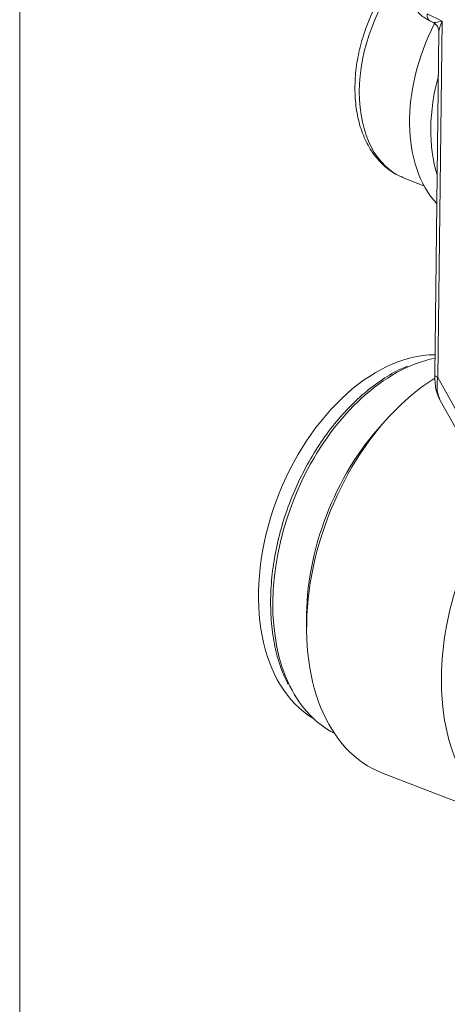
# Model space of a CAD drawing. Header units: millimetres. Extents: x 4 to 836, y 3 to 589.
# Tile 2 of 93: x 173 to 184, y 122 to 148. Entities that reach past the tile are written whole.
import ezdxf

# ---------------------------------------------------------------- set-up
doc = ezdxf.new("R2010")
doc.units = ezdxf.units.MM
doc.layers.add('1', color=7, linetype='Continuous', true_color=0xffffff)

msp = doc.modelspace()

# ---------------------------------------------------------------- linework, layer by layer
at = {"layer": '1', "color": 251, "linetype": 'Continuous', "lineweight": 18}
msp.add_line((172.88, 100.016), (172.88, 218.172), dxfattribs=at)
at = {"layer": '1', "color": 27, "linetype": 'Continuous', "lineweight": 13}
for p, q in [((183.838, 148.268), (184.239, 148.07)), ((184.239, 148.07), (184.121, 138.487)), ((184.121, 138.487), (185.679, 135.695))]:
    msp.add_line(p, q, dxfattribs=at)
at = {"layer": '1', "color": 27, "linetype": 'Continuous', "lineweight": 18}
for p, q in [((183.923, 148.075), (184.001, 148.036)), ((184.153, 147.789), (184.04, 138.566)), ((184.19, 137.868), (185.839, 134.913)), ((182.818, 137.438), (182.627, 137.232)), ((180.593, 131.941), (180.596, 131.66)), ((182.64, 127.842), (186.228, 126.462))]:
    msp.add_line(p, q, dxfattribs=at)
at = {"layer": '1', "color": 9, "linetype": 'Continuous', "lineweight": 18}
msp.add_line((183.221, 143.852), (183.752, 143.648), dxfattribs=at)
at = {"layer": '1', "color": 9, "linetype": 'Continuous', "lineweight": 13}
msp.add_ellipse((184.477, 147.119), major_axis=(1.256, 3.267), ratio=0.648836, start_param=1.0603, end_param=3.141507, dxfattribs=at)
at = {"layer": '1', "color": 27, "linetype": 'Continuous', "lineweight": 13}
for centre, major_axis, ratio, start_param, end_param in [((184.056, 148.344), (0.133, 0.269), 0.647505, 2.150177, 3.141594), ((184.457, 148.146), (0.457, 0.108), 0.05628, 3.20961, 4.201003), ((184.457, 148.146), (0.275, 0.437), 0.299361, 1.926932, 2.693725), ((183.488, 133.864), (1.938, 5.04), 0.648836, 0.56206, 2.603212), ((184.34, 138.562), (0.3, -0.004), 0.377404, 3.141581, 3.901174)]:
    msp.add_ellipse(centre, major_axis=major_axis, ratio=ratio, start_param=start_param, end_param=end_param, dxfattribs=at)
at = {"layer": '1', "color": 9, "linetype": 'Continuous', "lineweight": 18}
for centre, start_param, end_param in [((186.181, 146.463), 1.402436, 2.842856), ((186.75, 146.245), 1.722289, 2.457127)]:
    msp.add_ellipse(centre, major_axis=(1.436, 3.733), ratio=0.648836, start_param=start_param, end_param=end_param, dxfattribs=at)
at = {"layer": '1', "color": 18, "linetype": 'Continuous', "lineweight": 18}
msp.add_ellipse((182.998, 134.051), major_axis=(1.885, 4.9), ratio=0.648836, start_param=0.247661, end_param=3.031897, dxfattribs=at)
at = {"layer": '1', "color": 27, "linetype": 'Continuous', "lineweight": 18}
for centre, major_axis, ratio, start_param, end_param in [((183.488, 133.864), (1.938, 5.04), 0.648836, 0.387996, 0.56206), ((184.767, 133.373), (2.127, 5.53), 0.648836, 0.710206, 3.141504), ((184.833, 138.767), (0.475, 1.061), 0.52146, 2.060418, 2.770617), ((184.411, 133.509), (-1.947, -5.063), 0.648836, 4.162718, 5.261981), ((188.389, 131.979), (-2.127, -5.53), 0.648836, 4.371437, 6.27377), ((183.488, 133.864), (1.938, 5.04), 0.648836, 2.603212, 3.076119)]:
    msp.add_ellipse(centre, major_axis=major_axis, ratio=ratio, start_param=start_param, end_param=end_param, dxfattribs=at)
at = {"layer": '1', "color": 9, "linetype": 'Continuous', "lineweight": 18}
msp.add_open_spline([(183.227, 149.585), (183.2, 149.557), (183.051, 149.397), (182.795, 149.078), (182.495, 148.593), (182.248, 148.069), (182.061, 147.519), (181.938, 146.957), (181.885, 146.399), (181.903, 145.858), (181.993, 145.347), (182.157, 144.884), (182.391, 144.48), (182.69, 144.158), (182.968, 143.955), (183.149, 143.888), (183.203, 143.872)], degree=3, knots=[0, 0, 0, 0, 0.017272, 0.096666, 0.176017, 0.255311, 0.334619, 0.41403, 0.493634, 0.57353, 0.653752, 0.734135, 0.814092, 0.892764, 0.969461, 1, 1, 1, 1], dxfattribs=at)
at = {"layer": '1', "color": 27, "linetype": 'Continuous', "lineweight": 18}
for points, knots in [([(183.276, 149.085), (183.274, 149.045), (183.276, 148.898), (183.354, 148.649), (183.521, 148.368), (183.731, 148.182), (183.874, 148.099), (183.923, 148.075)], [0, 0, 0, 0, 0.09365, 0.35219, 0.621566, 0.877278, 1, 1, 1, 1]), ([(184.02, 148.025), (184.05, 148.007), (184.101, 147.963), (184.147, 147.872), (184.151, 147.816), (184.15, 147.793)], [0, 0, 0, 0, 0.359963, 0.745718, 1, 1, 1, 1]), ([(183.31, 138.79), (183.254, 138.77), (183.026, 138.68), (182.631, 138.443), (182.139, 138.074), (181.67, 137.626), (181.233, 137.113), (180.836, 136.542), (180.487, 135.924), (180.189, 135.27), (179.95, 134.591), (179.773, 133.9), (179.661, 133.207), (179.617, 132.526), (179.641, 131.867), (179.734, 131.244), (179.885, 130.694), (180.023, 130.375), (180.095, 130.237)], [0, 0, 0, 0, 0.021554, 0.087157, 0.152988, 0.218923, 0.28487, 0.350797, 0.416699, 0.482585, 0.548471, 0.614372, 0.680303, 0.746281, 0.812319, 0.87842, 0.944567, 1, 1, 1, 1]), ([(184.04, 138.566), (184.039, 138.496), (184.048, 138.305), (184.086, 138.075), (184.16, 137.938), (184.181, 137.904)], [0, 0, 0, 0, 0.28766, 0.816238, 1, 1, 1, 1])]:
    msp.add_open_spline(points, degree=3, knots=knots, dxfattribs=at)

doc.saveas('drawing.dxf')
